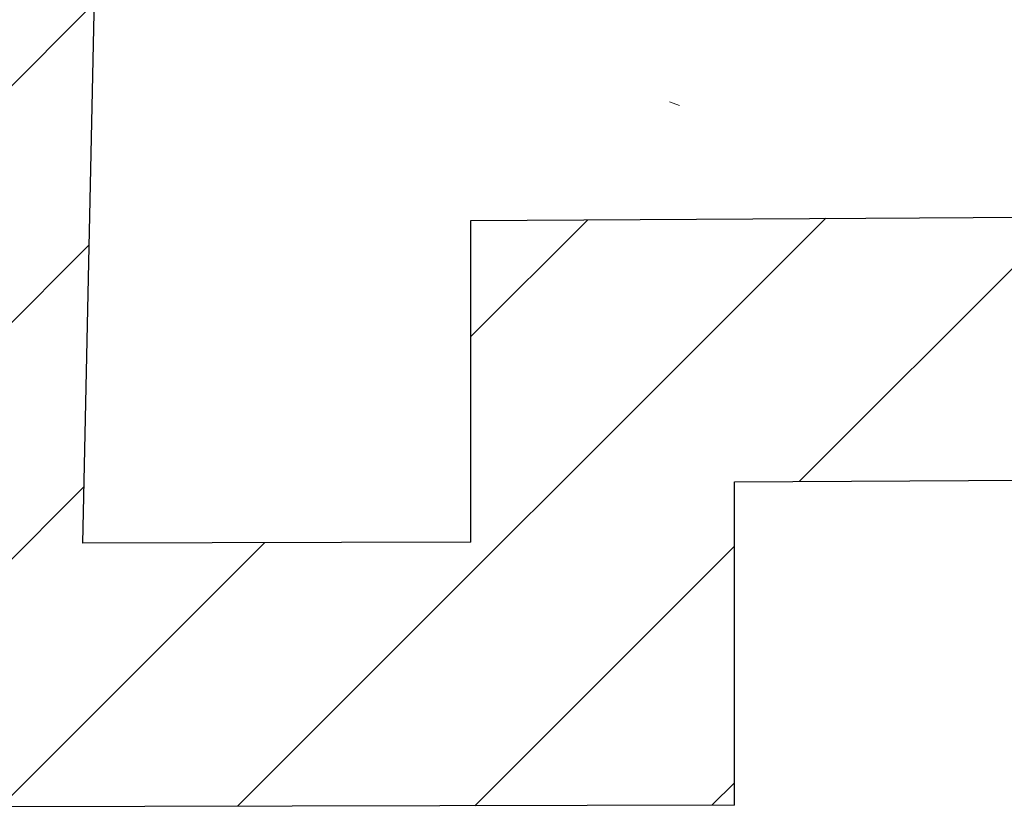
# Model space of a CAD drawing. Header units: millimetres. Extents: x 256092 to 341172, y 103077 to 145077.
# Tile 31 of 139: x 297465 to 299333, y 123755 to 125249. Entities that reach past the tile are written whole.
import ezdxf

# ---------------------------------------------------------------- set-up
doc = ezdxf.new("R2010")
doc.units = ezdxf.units.MM
doc.layers.add('I-FURN', color=62, linetype='Continuous', lineweight=9)
doc.layers.add('SEINA VIIRUTUS', color=8, linetype='Continuous', lineweight=18)
doc.layers.add('SEINAD', color=7, linetype='Continuous')

msp = doc.modelspace()

# ---------------------------------------------------------------- hatches: boundary and pattern name
at = {"layer": 'SEINA VIIRUTUS'}
h = msp.add_hatch(dxfattribs=at)
h.set_pattern_fill('ANSI31', color=256, scale=100)
h.set_pattern_definition([(45, (-1047627.23, 105532.54), (-224.5064, 224.5064), [])])
h.paths.add_polyline_path([(299788.3, 124877.2), (299070.6, 124873), (298321.4, 124868.6), (298321.4, 124257.7), (297584.9, 124256.1), (297628, 126278.9), (297631.9, 126458.9), (297017, 126472), (296959.1, 123754.8), (298821.4, 123758.7), (298821.4, 124372.4), (299791.2, 124378.1)])

# ---------------------------------------------------------------- linework, layer by layer
at = {"layer": 'I-FURN', "linetype": 'Continuous', "lineweight": 5}
msp.add_line((298698.4, 125093.3), (298717.3, 125086.6), dxfattribs=at)
at = {"layer": 'SEINAD'}
for p, q in [((297584.9, 124256.1), (297628, 126278.9)), ((299070.6, 124873), (306974.8, 124919.4)), ((298321.4, 124868.6), (299070.6, 124873)), ((298321.4, 124257.7), (298321.4, 124868.6)), ((298821.4, 124372.4), (307144.4, 124421.3)), ((298821.4, 123758.7), (298821.4, 124372.4)), ((298321.4, 124257.7), (297584.9, 124256.1)), ((298821.4, 123758.7), (296959.1, 123754.8))]:
    msp.add_line(p, q, dxfattribs=at)

doc.saveas('drawing.dxf')
